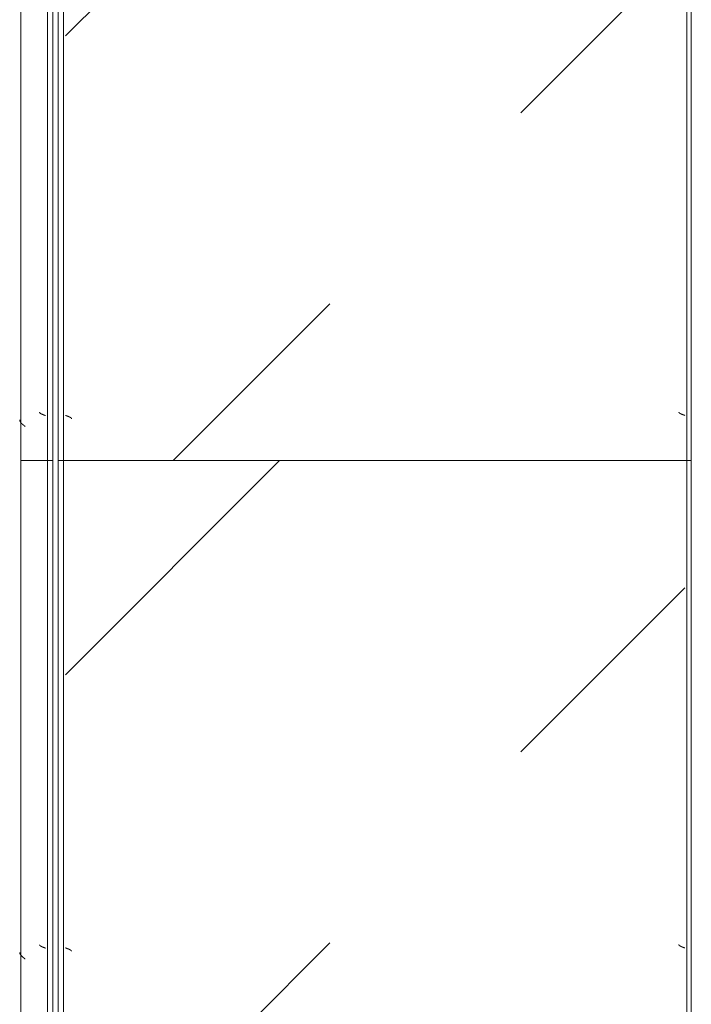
# Model space of a CAD drawing. Header units: millimetres. Extents: x -3267 to 40126, y 29201 to 102288.
# Tile 25 of 127: x 9044 to 9676, y 38168 to 39093. Entities that reach past the tile are written whole.
import ezdxf
from ezdxf import colors
from ezdxf.entities.mleader import LeaderData, LeaderLine
from ezdxf.math import Vec2, Vec3

# ---------------------------------------------------------------- set-up
doc = ezdxf.new("R2010")
doc.units = ezdxf.units.MM
doc.layers.add('M-EQPM-____-OTLN', color=7, linetype='Continuous', lineweight=9)
doc.layers.add('ДЕВИ', color=7, linetype='Continuous', lineweight=0)
doc.styles.add('ДЕВИ', font='CS_Gost2304.shx', dxfattribs={"width": 0.8})

# ---------------------------------------------------------------- blocks, each defined once
blk = doc.blocks.new('FP_832-ВКК_02_К1_З_ЭОМ_кабель_')
at = {"layer": 'M-EQPM-____-OTLN', "color": 7, "true_color": 0xffffff}
for p, q in [((1439.39, 582.49), (1439.34, 582.49)), ((1439.44, 582.5), (1439.39, 582.49)), ((1439.48, 582.51), (1439.44, 582.5)), ((1439.53, 582.52), (1439.48, 582.51)), ((1439.58, 582.54), (1439.53, 582.52)), ((1439.62, 582.56), (1439.58, 582.54)), ((1439.67, 582.58), (1439.62, 582.56)), ((1439.72, 582.61), (1439.67, 582.58)), ((1439.77, 582.64), (1439.72, 582.61)), ((1439.81, 582.67), (1439.77, 582.64)), ((1439.86, 582.7), (1439.81, 582.67)), ((1439.91, 582.74), (1439.86, 582.7)), ((1439.95, 582.78), (1439.91, 582.74)), ((1440, 582.82), (1439.95, 582.78)), ((1440.06, 582.88), (1440.01, 582.83)), ((1440.1, 582.93), (1440.06, 582.88)), ((1440.15, 582.98), (1440.1, 582.93)), ((1440.2, 583.04), (1440.15, 582.98)), ((1440.25, 583.1), (1440.2, 583.04)), ((1440.3, 583.17), (1440.25, 583.1)), ((1440.35, 583.23), (1440.3, 583.17)), ((1440.4, 583.3), (1440.35, 583.23)), ((1440.44, 583.37), (1440.4, 583.3)), ((1440.49, 583.45), (1440.44, 583.37)), ((1440.54, 583.52), (1440.49, 583.45)), ((1440.59, 583.6), (1440.54, 583.52)), ((1440.64, 583.68), (1440.59, 583.6)), ((1440.69, 583.77), (1440.64, 583.68)), ((1440.74, 583.86), (1440.69, 583.77)), ((1440.78, 583.95), (1440.74, 583.86)), ((1440.83, 584.04), (1440.78, 583.95)), ((1440.88, 584.13), (1440.83, 584.04)), ((1440.93, 584.23), (1440.88, 584.13)), ((1440.98, 584.33), (1440.93, 584.23)), ((1441.03, 584.43), (1440.98, 584.33)), ((1441.08, 584.53), (1441.03, 584.43)), ((1441.12, 584.64), (1441.08, 584.53)), ((1441.17, 584.74), (1441.12, 584.64)), ((1441.22, 584.85), (1441.17, 584.74)), ((1441.27, 584.96), (1441.22, 584.85)), ((1441.32, 585.08), (1441.27, 584.96)), ((1441.37, 585.19), (1441.32, 585.08)), ((1441.42, 585.31), (1441.37, 585.19)), ((1441.46, 585.42), (1441.42, 585.31)), ((1441.51, 585.54), (1441.46, 585.42)), ((1441.56, 585.66), (1441.51, 585.54)), ((1441.61, 585.79), (1441.56, 585.66)), ((1441.66, 585.91), (1441.61, 585.79)), ((1441.71, 586.03), (1441.66, 585.91)), ((1441.76, 586.16), (1441.71, 586.03)), ((1441.81, 586.29), (1441.76, 586.16)), ((1441.85, 586.41), (1441.81, 586.29)), ((1441.9, 586.54), (1441.85, 586.41)), ((1441.95, 586.67), (1441.9, 586.54)), ((1442, 586.8), (1441.95, 586.67)), ((1442.05, 586.93), (1442, 586.8)), ((1442.1, 587.07), (1442.05, 586.93)), ((1442.15, 587.2), (1442.1, 587.07)), ((1442.19, 587.33), (1442.15, 587.2)), ((1442.24, 587.46), (1442.19, 587.33)), ((1442.29, 587.6), (1442.24, 587.46)), ((1442.34, 587.73), (1442.29, 587.6)), ((1442.39, 587.87), (1442.34, 587.73)), ((1442.44, 588), (1442.39, 587.87)), ((1939.39, 582.49), (1939.34, 582.49)), ((1939.44, 582.5), (1939.39, 582.49)), ((1939.48, 582.51), (1939.44, 582.5)), ((1939.53, 582.52), (1939.48, 582.51)), ((1939.58, 582.54), (1939.53, 582.52)), ((1939.62, 582.56), (1939.58, 582.54)), ((1939.67, 582.58), (1939.62, 582.56)), ((1939.72, 582.61), (1939.67, 582.58)), ((1939.77, 582.64), (1939.72, 582.61)), ((1939.81, 582.67), (1939.77, 582.64)), ((1939.86, 582.7), (1939.81, 582.67)), ((1939.91, 582.74), (1939.86, 582.7)), ((1939.95, 582.78), (1939.91, 582.74)), ((1940, 582.82), (1939.95, 582.78)), ((1940.06, 582.88), (1940.01, 582.83)), ((1940.1, 582.93), (1940.06, 582.88)), ((1940.15, 582.98), (1940.1, 582.93)), ((1940.2, 583.04), (1940.15, 582.98)), ((1940.25, 583.1), (1940.2, 583.04)), ((1940.3, 583.17), (1940.25, 583.1)), ((1940.35, 583.23), (1940.3, 583.17)), ((1940.4, 583.3), (1940.35, 583.23)), ((1940.44, 583.37), (1940.4, 583.3)), ((1940.49, 583.45), (1940.44, 583.37)), ((1940.54, 583.52), (1940.49, 583.45)), ((1940.59, 583.6), (1940.54, 583.52)), ((1940.64, 583.68), (1940.59, 583.6)), ((1940.69, 583.77), (1940.64, 583.68)), ((1940.74, 583.86), (1940.69, 583.77)), ((1940.78, 583.95), (1940.74, 583.86)), ((1940.83, 584.04), (1940.78, 583.95)), ((1940.88, 584.13), (1940.83, 584.04)), ((1940.93, 584.23), (1940.88, 584.13)), ((1940.98, 584.33), (1940.93, 584.23)), ((1941.03, 584.43), (1940.98, 584.33)), ((1941.08, 584.53), (1941.03, 584.43)), ((1941.12, 584.64), (1941.08, 584.53)), ((1941.17, 584.74), (1941.12, 584.64)), ((1941.22, 584.85), (1941.17, 584.74)), ((1941.27, 584.96), (1941.22, 584.85)), ((1941.32, 585.08), (1941.27, 584.96)), ((1941.37, 585.19), (1941.32, 585.08)), ((1941.42, 585.31), (1941.37, 585.19)), ((1941.46, 585.42), (1941.42, 585.31)), ((1941.51, 585.54), (1941.46, 585.42)), ((1941.56, 585.66), (1941.51, 585.54)), ((1941.61, 585.79), (1941.56, 585.66)), ((1941.66, 585.91), (1941.61, 585.79)), ((1941.71, 586.03), (1941.66, 585.91)), ((1941.76, 586.16), (1941.71, 586.03)), ((1941.81, 586.29), (1941.76, 586.16)), ((1941.85, 586.41), (1941.81, 586.29)), ((1941.9, 586.54), (1941.85, 586.41)), ((1941.95, 586.67), (1941.9, 586.54)), ((1942, 586.8), (1941.95, 586.67)), ((1942.05, 586.93), (1942, 586.8)), ((1942.1, 587.07), (1942.05, 586.93)), ((1942.15, 587.2), (1942.1, 587.07)), ((1942.19, 587.33), (1942.15, 587.2)), ((1942.24, 587.46), (1942.19, 587.33)), ((1942.29, 587.6), (1942.24, 587.46)), ((1942.34, 587.73), (1942.29, 587.6)), ((1942.39, 587.87), (1942.34, 587.73)), ((1942.44, 588), (1942.39, 587.87))]:
    blk.add_line(p, q, dxfattribs=at)
blk = doc.blocks.new('FP_833-ВКК_02_К1_З_ЭОМ_кабель_')
at = {"layer": 'M-EQPM-____-OTLN', "color": 7, "true_color": 0xffffff}
for p, q in [((1443.66, 9.32), (1443.61, 9.21)), ((1443.71, 9.43), (1443.66, 9.32)), ((1443.76, 9.54), (1443.71, 9.43)), ((1443.81, 9.65), (1443.76, 9.54)), ((1443.86, 9.75), (1443.81, 9.65)), ((1443.91, 9.86), (1443.86, 9.75)), ((1443.96, 9.96), (1443.91, 9.86)), ((1444.01, 10.06), (1443.96, 9.96)), ((1444.06, 10.16), (1444.01, 10.06)), ((1444.1, 10.25), (1444.06, 10.16)), ((1444.15, 10.34), (1444.1, 10.25)), ((1444.2, 10.43), (1444.15, 10.34)), ((1444.25, 10.52), (1444.2, 10.43)), ((1444.3, 10.6), (1444.25, 10.52)), ((1444.35, 10.69), (1444.3, 10.6)), ((1444.4, 10.76), (1444.35, 10.69)), ((1444.45, 10.84), (1444.4, 10.76)), ((1444.5, 10.91), (1444.45, 10.84)), ((1444.55, 10.99), (1444.5, 10.91)), ((1444.6, 11.05), (1444.55, 10.99)), ((1444.64, 11.12), (1444.6, 11.05)), ((1444.69, 11.18), (1444.64, 11.12)), ((1444.74, 11.24), (1444.69, 11.18)), ((1444.79, 11.3), (1444.74, 11.24)), ((1444.84, 11.35), (1444.79, 11.3)), ((1444.89, 11.4), (1444.84, 11.35)), ((1444.94, 11.45), (1444.89, 11.4)), ((1444.99, 11.49), (1444.94, 11.45)), ((1445.04, 11.53), (1444.99, 11.49)), ((1445.09, 11.57), (1445.04, 11.53)), ((1445.14, 11.61), (1445.09, 11.57)), ((1445.18, 11.64), (1445.14, 11.61)), ((1445.23, 11.66), (1445.18, 11.64)), ((1445.28, 11.69), (1445.23, 11.66)), ((1445.33, 11.71), (1445.28, 11.69)), ((1445.38, 11.73), (1445.33, 11.71)), ((1445.43, 11.74), (1445.38, 11.73)), ((1445.48, 11.76), (1445.43, 11.74)), ((1445.53, 11.76), (1445.48, 11.76)), ((1445.58, 11.77), (1445.53, 11.76)), ((1943.66, 9.32), (1943.61, 9.21)), ((1943.71, 9.43), (1943.66, 9.32)), ((1943.76, 9.54), (1943.71, 9.43)), ((1943.81, 9.65), (1943.76, 9.54)), ((1943.86, 9.75), (1943.81, 9.65)), ((1943.91, 9.86), (1943.86, 9.75)), ((1943.96, 9.96), (1943.91, 9.86)), ((1944.01, 10.06), (1943.96, 9.96)), ((1944.06, 10.16), (1944.01, 10.06)), ((1944.1, 10.25), (1944.06, 10.16)), ((1944.15, 10.34), (1944.1, 10.25)), ((1944.2, 10.43), (1944.15, 10.34)), ((1944.25, 10.52), (1944.2, 10.43)), ((1944.3, 10.6), (1944.25, 10.52)), ((1944.35, 10.69), (1944.3, 10.6)), ((1944.4, 10.76), (1944.35, 10.69)), ((1944.45, 10.84), (1944.4, 10.76)), ((1944.5, 10.91), (1944.45, 10.84)), ((1944.55, 10.99), (1944.5, 10.91)), ((1944.6, 11.05), (1944.55, 10.99)), ((1944.64, 11.12), (1944.6, 11.05)), ((1944.69, 11.18), (1944.64, 11.12)), ((1944.74, 11.24), (1944.69, 11.18)), ((1944.79, 11.3), (1944.74, 11.24)), ((1944.84, 11.35), (1944.79, 11.3)), ((1944.89, 11.4), (1944.84, 11.35)), ((1944.94, 11.45), (1944.89, 11.4)), ((1944.99, 11.49), (1944.94, 11.45)), ((1945.04, 11.53), (1944.99, 11.49)), ((1945.09, 11.57), (1945.04, 11.53)), ((1945.14, 11.61), (1945.09, 11.57)), ((1945.18, 11.64), (1945.14, 11.61)), ((1945.23, 11.66), (1945.18, 11.64)), ((1945.28, 11.69), (1945.23, 11.66)), ((1945.33, 11.71), (1945.28, 11.69)), ((1945.38, 11.73), (1945.33, 11.71)), ((1945.43, 11.74), (1945.38, 11.73)), ((1945.48, 11.76), (1945.43, 11.74)), ((1945.53, 11.76), (1945.48, 11.76)), ((1945.58, 11.77), (1945.53, 11.76)), ((1442.53, 6.39), (1442.48, 6.26)), ((1442.58, 6.53), (1442.53, 6.39)), ((1442.63, 6.66), (1442.58, 6.53)), ((1442.68, 6.8), (1442.63, 6.66)), ((1442.73, 6.93), (1442.68, 6.8)), ((1442.78, 7.07), (1442.73, 6.93)), ((1442.83, 7.2), (1442.78, 7.07)), ((1442.88, 7.33), (1442.83, 7.2)), ((1442.93, 7.46), (1442.88, 7.33)), ((1442.98, 7.6), (1442.93, 7.46)), ((1443.02, 7.73), (1442.98, 7.6)), ((1443.07, 7.86), (1443.02, 7.73)), ((1443.12, 7.99), (1443.07, 7.86)), ((1443.17, 8.11), (1443.12, 7.99)), ((1443.22, 8.24), (1443.17, 8.11)), ((1443.27, 8.37), (1443.22, 8.24)), ((1443.32, 8.49), (1443.27, 8.37)), ((1443.37, 8.61), (1443.32, 8.49)), ((1443.42, 8.74), (1443.37, 8.61)), ((1443.47, 8.86), (1443.42, 8.74)), ((1443.52, 8.97), (1443.47, 8.86)), ((1443.56, 9.09), (1443.52, 8.97)), ((1443.61, 9.21), (1443.56, 9.09)), ((1942.53, 6.39), (1942.48, 6.26)), ((1942.58, 6.53), (1942.53, 6.39)), ((1942.63, 6.66), (1942.58, 6.53)), ((1942.68, 6.8), (1942.63, 6.66)), ((1942.73, 6.93), (1942.68, 6.8)), ((1942.78, 7.07), (1942.73, 6.93)), ((1942.83, 7.2), (1942.78, 7.07)), ((1942.88, 7.33), (1942.83, 7.2)), ((1942.93, 7.46), (1942.88, 7.33)), ((1942.98, 7.6), (1942.93, 7.46)), ((1943.02, 7.73), (1942.98, 7.6)), ((1943.07, 7.86), (1943.02, 7.73)), ((1943.12, 7.99), (1943.07, 7.86)), ((1943.17, 8.11), (1943.12, 7.99)), ((1943.22, 8.24), (1943.17, 8.11)), ((1943.27, 8.37), (1943.22, 8.24)), ((1943.32, 8.49), (1943.27, 8.37)), ((1943.37, 8.61), (1943.32, 8.49)), ((1943.42, 8.74), (1943.37, 8.61)), ((1943.47, 8.86), (1943.42, 8.74)), ((1943.52, 8.97), (1943.47, 8.86)), ((1943.56, 9.09), (1943.52, 8.97)), ((1943.61, 9.21), (1943.56, 9.09))]:
    blk.add_line(p, q, dxfattribs=at)
blk = doc.blocks.new('ПР_Низ пояс - Тип 1-V831-ВКК_02_К1_З_ЭОМ_кабель_')
at = {"layer": 'M-EQPM-____-OTLN', "true_color": 0xffffff}
h = blk.add_hatch(dxfattribs=at)
h.set_pattern_fill('FP_291', style=0, pattern_type=2)
h.set_pattern_definition([(135, (-36060, 6950), (-1000, 1e-13), [50, -1364.214]), (135, (-35560, 6950), (-1000, 1e-13), [50, -1364.214]), (135, (-35560, 7450), (-1000, 1e-13), [50, -1364.214]), (135, (-36274.64, 7664.64), (-1000, 1e-13), [403.55, -1010.664]), (135, (-35774.64, 7664.64), (-1000, 1e-13), [403.55, -1010.664]), (135, (-36274.64, 7164.64), (-1000, 1e-13), [403.55, -1010.664]), (135, (-35774.64, 7164.64), (-1000, 1e-13), [453.55, -960.664])])
h.paths.add_polyline_path([(1100, 6.26), (2400, 6.26), (2400, 588), (1100, 588), (1100, 470.82)])
at = {"layer": 'M-EQPM-____-OTLN', "color": 253, "true_color": 0xaaaaaa}
for p, q in [((1100, 595), (2400, 595)), ((2400, 595), (2400, 590)), ((1100, 590), (2400, 590)), ((2400, 590), (2400, 588)), ((2400, 588), (2400, 6.26)), ((1100, 4.26), (2400, 4.26)), ((1100, 0), (2400, 0)), ((2400, 6.26), (2400, 4.26)), ((2400, 4.26), (2400, 0))]:
    blk.add_line(p, q, dxfattribs=at)
for name in ['FP_832-ВКК_02_К1_З_ЭОМ_кабель_', 'FP_833-ВКК_02_К1_З_ЭОМ_кабель_']:
    blk.add_blockref(name, (0, 0), dxfattribs=at)
blk = doc.blocks.new('FP_835-ВКК_02_К1_З_ЭОМ_кабель_')
at = {"layer": 'M-EQPM-____-OTLN', "color": 7, "true_color": 0xffffff}
for p, q in [((343.55, 610.18), (343.5, 610.06)), ((343.6, 610.28), (343.55, 610.18)), ((343.65, 610.39), (343.6, 610.28)), ((343.69, 610.5), (343.65, 610.39)), ((343.74, 610.6), (343.69, 610.5)), ((343.79, 610.7), (343.74, 610.6)), ((343.84, 610.8), (343.79, 610.7)), ((343.89, 610.9), (343.84, 610.8)), ((343.94, 610.99), (343.89, 610.9)), ((343.99, 611.09), (343.94, 610.99)), ((344.04, 611.18), (343.99, 611.09)), ((344.09, 611.26), (344.04, 611.18)), ((344.14, 611.35), (344.09, 611.26)), ((344.19, 611.43), (344.14, 611.35)), ((344.23, 611.51), (344.19, 611.43)), ((344.28, 611.58), (344.23, 611.51)), ((344.33, 611.66), (344.28, 611.58)), ((344.38, 611.73), (344.33, 611.66)), ((344.43, 611.8), (344.38, 611.73)), ((344.48, 611.86), (344.43, 611.8)), ((344.53, 611.93), (344.48, 611.86)), ((344.58, 611.98), (344.53, 611.93)), ((344.63, 612.04), (344.58, 611.98)), ((344.68, 612.09), (344.63, 612.04)), ((344.73, 612.14), (344.68, 612.09)), ((344.77, 612.19), (344.73, 612.14)), ((344.82, 612.24), (344.77, 612.19)), ((344.87, 612.28), (344.82, 612.24)), ((344.92, 612.31), (344.87, 612.28)), ((344.97, 612.35), (344.92, 612.31)), ((345.02, 612.38), (344.97, 612.35)), ((345.07, 612.41), (345.02, 612.38)), ((345.12, 612.43), (345.07, 612.41)), ((345.17, 612.45), (345.12, 612.43)), ((345.22, 612.47), (345.17, 612.45)), ((345.27, 612.49), (345.22, 612.47)), ((345.31, 612.5), (345.27, 612.49)), ((345.36, 612.51), (345.31, 612.5)), ((345.41, 612.51), (345.36, 612.51)), ((843.55, 610.18), (843.5, 610.06)), ((843.6, 610.28), (843.55, 610.18)), ((843.65, 610.39), (843.6, 610.28)), ((843.69, 610.5), (843.65, 610.39)), ((843.74, 610.6), (843.69, 610.5)), ((843.79, 610.7), (843.74, 610.6)), ((843.84, 610.8), (843.79, 610.7)), ((843.89, 610.9), (843.84, 610.8)), ((843.94, 610.99), (843.89, 610.9)), ((843.99, 611.09), (843.94, 610.99)), ((844.04, 611.18), (843.99, 611.09)), ((844.09, 611.26), (844.04, 611.18)), ((844.14, 611.35), (844.09, 611.26)), ((844.19, 611.43), (844.14, 611.35)), ((844.23, 611.51), (844.19, 611.43)), ((844.28, 611.58), (844.23, 611.51)), ((844.33, 611.66), (844.28, 611.58)), ((844.38, 611.73), (844.33, 611.66)), ((844.43, 611.8), (844.38, 611.73)), ((844.48, 611.86), (844.43, 611.8)), ((844.53, 611.93), (844.48, 611.86)), ((844.58, 611.98), (844.53, 611.93)), ((844.63, 612.04), (844.58, 611.98)), ((844.68, 612.09), (844.63, 612.04)), ((844.73, 612.14), (844.68, 612.09)), ((844.77, 612.19), (844.73, 612.14)), ((844.82, 612.24), (844.77, 612.19)), ((844.87, 612.28), (844.82, 612.24)), ((844.92, 612.31), (844.87, 612.28)), ((844.97, 612.35), (844.92, 612.31)), ((845.02, 612.38), (844.97, 612.35)), ((845.07, 612.41), (845.02, 612.38)), ((845.12, 612.43), (845.07, 612.41)), ((845.17, 612.45), (845.12, 612.43)), ((845.22, 612.47), (845.17, 612.45)), ((845.27, 612.49), (845.22, 612.47)), ((845.31, 612.5), (845.27, 612.49)), ((845.36, 612.51), (845.31, 612.5)), ((845.41, 612.51), (845.36, 612.51)), ((342.37, 607.14), (342.32, 607)), ((342.42, 607.27), (342.37, 607.14)), ((342.47, 607.41), (342.42, 607.27)), ((342.52, 607.54), (342.47, 607.41)), ((342.57, 607.67), (342.52, 607.54)), ((342.61, 607.81), (342.57, 607.67)), ((342.66, 607.94), (342.61, 607.81)), ((342.71, 608.08), (342.66, 607.94)), ((342.76, 608.21), (342.71, 608.08)), ((342.81, 608.34), (342.76, 608.21)), ((342.86, 608.47), (342.81, 608.34)), ((342.91, 608.6), (342.86, 608.47)), ((342.96, 608.73), (342.91, 608.6)), ((343.01, 608.86), (342.96, 608.73)), ((343.06, 608.98), (343.01, 608.86)), ((343.11, 609.11), (343.06, 608.98)), ((343.15, 609.23), (343.11, 609.11)), ((343.2, 609.36), (343.15, 609.23)), ((343.25, 609.48), (343.2, 609.36)), ((343.3, 609.6), (343.25, 609.48)), ((343.35, 609.72), (343.3, 609.6)), ((343.4, 609.83), (343.35, 609.72)), ((343.45, 609.95), (343.4, 609.83)), ((343.5, 610.06), (343.45, 609.95)), ((842.37, 607.14), (842.32, 607)), ((842.42, 607.27), (842.37, 607.14)), ((842.47, 607.41), (842.42, 607.27)), ((842.52, 607.54), (842.47, 607.41)), ((842.57, 607.67), (842.52, 607.54)), ((842.61, 607.81), (842.57, 607.67)), ((842.66, 607.94), (842.61, 607.81)), ((842.71, 608.08), (842.66, 607.94)), ((842.76, 608.21), (842.71, 608.08)), ((842.81, 608.34), (842.76, 608.21)), ((842.86, 608.47), (842.81, 608.34)), ((842.91, 608.6), (842.86, 608.47)), ((842.96, 608.73), (842.91, 608.6)), ((843.01, 608.86), (842.96, 608.73)), ((843.06, 608.98), (843.01, 608.86)), ((843.11, 609.11), (843.06, 608.98)), ((843.15, 609.23), (843.11, 609.11)), ((843.2, 609.36), (843.15, 609.23)), ((843.25, 609.48), (843.2, 609.36)), ((843.3, 609.6), (843.25, 609.48)), ((843.35, 609.72), (843.3, 609.6)), ((843.4, 609.83), (843.35, 609.72)), ((843.45, 609.95), (843.4, 609.83)), ((843.5, 610.06), (843.45, 609.95))]:
    blk.add_line(p, q, dxfattribs=at)
blk = doc.blocks.new('FP_836-ВКК_02_К1_З_ЭОМ_кабель_')
at = {"layer": 'M-EQPM-____-OTLN', "color": 7, "true_color": 0xffffff}
for p, q in [((334.22, 628.64), (334.12, 628.53)), ((334.31, 628.75), (334.22, 628.64)), ((334.41, 628.85), (334.31, 628.75)), ((334.51, 628.95), (334.41, 628.85)), ((334.6, 629.06), (334.51, 628.95)), ((334.7, 629.16), (334.6, 629.06)), ((334.8, 629.26), (334.7, 629.16)), ((334.9, 629.35), (334.8, 629.26)), ((334.99, 629.45), (334.9, 629.35)), ((335.09, 629.54), (334.99, 629.45)), ((335.19, 629.63), (335.09, 629.54)), ((335.29, 629.72), (335.19, 629.63)), ((335.38, 629.81), (335.29, 629.72)), ((335.48, 629.89), (335.38, 629.81)), ((335.58, 629.97), (335.48, 629.89)), ((335.68, 630.05), (335.58, 629.97)), ((335.77, 630.13), (335.68, 630.05)), ((335.87, 630.2), (335.77, 630.13)), ((335.97, 630.27), (335.87, 630.2)), ((336.06, 630.34), (335.97, 630.27)), ((336.16, 630.41), (336.06, 630.34)), ((336.26, 630.47), (336.16, 630.41)), ((336.36, 630.54), (336.26, 630.47)), ((336.45, 630.59), (336.36, 630.54)), ((336.55, 630.65), (336.45, 630.59)), ((336.65, 630.7), (336.55, 630.65)), ((336.75, 630.75), (336.65, 630.7)), ((336.84, 630.8), (336.75, 630.75)), ((336.94, 630.85), (336.84, 630.8)), ((337.04, 630.89), (336.94, 630.85)), ((337.14, 630.93), (337.04, 630.89)), ((337.23, 630.96), (337.14, 630.93)), ((337.33, 631), (337.23, 630.96)), ((337.43, 631.03), (337.33, 631)), ((337.53, 631.06), (337.43, 631.03)), ((337.62, 631.08), (337.53, 631.06)), ((337.72, 631.1), (337.62, 631.08)), ((337.82, 631.12), (337.72, 631.1)), ((337.91, 631.14), (337.82, 631.12)), ((338.01, 631.15), (337.91, 631.14)), ((338.11, 631.16), (338.01, 631.15)), ((338.21, 631.16), (338.11, 631.16)), ((834.22, 628.64), (834.12, 628.53)), ((834.31, 628.75), (834.22, 628.64)), ((834.41, 628.85), (834.31, 628.75)), ((834.51, 628.95), (834.41, 628.85)), ((834.6, 629.06), (834.51, 628.95)), ((834.7, 629.16), (834.6, 629.06)), ((834.8, 629.26), (834.7, 629.16)), ((834.9, 629.35), (834.8, 629.26)), ((834.99, 629.45), (834.9, 629.35)), ((835.09, 629.54), (834.99, 629.45)), ((835.19, 629.63), (835.09, 629.54)), ((835.29, 629.72), (835.19, 629.63)), ((835.38, 629.81), (835.29, 629.72)), ((835.48, 629.89), (835.38, 629.81)), ((835.58, 629.97), (835.48, 629.89)), ((835.68, 630.05), (835.58, 629.97)), ((835.77, 630.13), (835.68, 630.05)), ((835.87, 630.2), (835.77, 630.13)), ((835.97, 630.27), (835.87, 630.2)), ((836.06, 630.34), (835.97, 630.27)), ((836.16, 630.41), (836.06, 630.34)), ((836.26, 630.47), (836.16, 630.41)), ((836.36, 630.54), (836.26, 630.47)), ((836.45, 630.59), (836.36, 630.54)), ((836.55, 630.65), (836.45, 630.59)), ((836.65, 630.7), (836.55, 630.65)), ((836.75, 630.75), (836.65, 630.7)), ((836.84, 630.8), (836.75, 630.75)), ((836.94, 630.85), (836.84, 630.8)), ((837.04, 630.89), (836.94, 630.85)), ((837.14, 630.93), (837.04, 630.89)), ((837.23, 630.96), (837.14, 630.93)), ((837.33, 631), (837.23, 630.96)), ((837.43, 631.03), (837.33, 631)), ((837.53, 631.06), (837.43, 631.03)), ((837.62, 631.08), (837.53, 631.06)), ((837.72, 631.1), (837.62, 631.08)), ((837.82, 631.12), (837.72, 631.1)), ((837.91, 631.14), (837.82, 631.12)), ((838.01, 631.15), (837.91, 631.14)), ((838.11, 631.16), (838.01, 631.15)), ((838.21, 631.16), (838.11, 631.16)), ((332.17, 626.13), (332.07, 626)), ((332.27, 626.25), (332.17, 626.13)), ((332.37, 626.38), (332.27, 626.25)), ((332.46, 626.5), (332.37, 626.38)), ((332.56, 626.63), (332.46, 626.5)), ((332.66, 626.75), (332.56, 626.63)), ((332.75, 626.88), (332.66, 626.75)), ((332.85, 627), (332.75, 626.88)), ((332.95, 627.13), (332.85, 627)), ((333.05, 627.25), (332.95, 627.13)), ((333.14, 627.37), (333.05, 627.25)), ((333.24, 627.49), (333.14, 627.37)), ((333.34, 627.61), (333.24, 627.49)), ((333.44, 627.73), (333.34, 627.61)), ((333.53, 627.85), (333.44, 627.73)), ((333.63, 627.96), (333.53, 627.85)), ((333.73, 628.08), (333.63, 627.96)), ((333.83, 628.19), (333.73, 628.08)), ((333.92, 628.31), (333.83, 628.19)), ((334.02, 628.42), (333.92, 628.31)), ((334.12, 628.53), (334.02, 628.42)), ((832.17, 626.13), (832.07, 626)), ((832.27, 626.25), (832.17, 626.13)), ((832.37, 626.38), (832.27, 626.25)), ((832.46, 626.5), (832.37, 626.38)), ((832.56, 626.63), (832.46, 626.5)), ((832.66, 626.75), (832.56, 626.63)), ((832.75, 626.88), (832.66, 626.75)), ((832.85, 627), (832.75, 626.88)), ((832.95, 627.13), (832.85, 627)), ((833.05, 627.25), (832.95, 627.13)), ((833.14, 627.37), (833.05, 627.25)), ((833.24, 627.49), (833.14, 627.37)), ((833.34, 627.61), (833.24, 627.49)), ((833.44, 627.73), (833.34, 627.61)), ((833.53, 627.85), (833.44, 627.73)), ((833.63, 627.96), (833.53, 627.85)), ((833.73, 628.08), (833.63, 627.96)), ((833.83, 628.19), (833.73, 628.08)), ((833.92, 628.31), (833.83, 628.19)), ((834.02, 628.42), (833.92, 628.31)), ((834.12, 628.53), (834.02, 628.42))]:
    blk.add_line(p, q, dxfattribs=at)
blk = doc.blocks.new('ПР_Перед пояса - Тип 1-V834-ВКК_02_К1_З_ЭОМ_кабель_')
at = {"layer": 'M-EQPM-____-OTLN', "color": 253, "true_color": 0xaaaaaa}
for p, q in [((0, 630), (1300, 630)), ((1300, 630), (1300, 626)), ((1300, 626), (1300, 607)), ((0, 605), (1300, 605)), ((1300, 607), (1300, 605)), ((1300, 605), (1300, 600)), ((0, 600), (1300, 600))]:
    blk.add_line(p, q, dxfattribs=at)
for name in ['FP_836-ВКК_02_К1_З_ЭОМ_кабель_', 'FP_835-ВКК_02_К1_З_ЭОМ_кабель_']:
    blk.add_blockref(name, (0, 0), dxfattribs=at)
blk = doc.blocks.new('FP_1006-ВКК_02_К1_З_ЭОМ_кабель_')
at = {"layer": 'M-EQPM-____-OTLN', "color": 7, "true_color": 0xffffff}
for p, q in [((1039.39, 582.49), (1039.34, 582.49)), ((1039.44, 582.5), (1039.39, 582.49)), ((1039.48, 582.51), (1039.44, 582.5)), ((1039.53, 582.52), (1039.48, 582.51)), ((1039.58, 582.54), (1039.53, 582.52)), ((1039.62, 582.56), (1039.58, 582.54)), ((1039.67, 582.58), (1039.62, 582.56)), ((1039.72, 582.61), (1039.67, 582.58)), ((1039.77, 582.64), (1039.72, 582.61)), ((1039.81, 582.67), (1039.77, 582.64)), ((1039.86, 582.7), (1039.81, 582.67)), ((1039.91, 582.74), (1039.86, 582.7)), ((1039.95, 582.78), (1039.91, 582.74)), ((1040, 582.82), (1039.95, 582.78)), ((1040.06, 582.88), (1040.01, 582.83)), ((1040.1, 582.93), (1040.06, 582.88)), ((1040.15, 582.98), (1040.1, 582.93)), ((1040.2, 583.04), (1040.15, 582.98)), ((1040.25, 583.1), (1040.2, 583.04)), ((1040.3, 583.17), (1040.25, 583.1)), ((1040.35, 583.23), (1040.3, 583.17)), ((1040.4, 583.3), (1040.35, 583.23)), ((1040.44, 583.37), (1040.4, 583.3)), ((1040.49, 583.45), (1040.44, 583.37)), ((1040.54, 583.52), (1040.49, 583.45)), ((1040.59, 583.6), (1040.54, 583.52)), ((1040.64, 583.68), (1040.59, 583.6)), ((1040.69, 583.77), (1040.64, 583.68)), ((1040.74, 583.86), (1040.69, 583.77)), ((1040.78, 583.95), (1040.74, 583.86)), ((1040.83, 584.04), (1040.78, 583.95)), ((1040.88, 584.13), (1040.83, 584.04)), ((1040.93, 584.23), (1040.88, 584.13)), ((1040.98, 584.33), (1040.93, 584.23)), ((1041.03, 584.43), (1040.98, 584.33)), ((1041.08, 584.53), (1041.03, 584.43)), ((1041.12, 584.64), (1041.08, 584.53)), ((1041.17, 584.74), (1041.12, 584.64)), ((1041.22, 584.85), (1041.17, 584.74)), ((1041.27, 584.96), (1041.22, 584.85)), ((1041.32, 585.08), (1041.27, 584.96)), ((1041.37, 585.19), (1041.32, 585.08)), ((1041.42, 585.31), (1041.37, 585.19)), ((1041.46, 585.42), (1041.42, 585.31)), ((1041.51, 585.54), (1041.46, 585.42)), ((1041.56, 585.66), (1041.51, 585.54)), ((1041.61, 585.79), (1041.56, 585.66)), ((1041.66, 585.91), (1041.61, 585.79)), ((1041.71, 586.03), (1041.66, 585.91)), ((1041.76, 586.16), (1041.71, 586.03)), ((1041.81, 586.29), (1041.76, 586.16)), ((1041.85, 586.41), (1041.81, 586.29)), ((1041.9, 586.54), (1041.85, 586.41)), ((1041.95, 586.67), (1041.9, 586.54)), ((1042, 586.8), (1041.95, 586.67)), ((1042.05, 586.93), (1042, 586.8)), ((1042.1, 587.07), (1042.05, 586.93)), ((1042.15, 587.2), (1042.1, 587.07)), ((1042.19, 587.33), (1042.15, 587.2)), ((1042.24, 587.46), (1042.19, 587.33)), ((1042.29, 587.6), (1042.24, 587.46)), ((1042.34, 587.73), (1042.29, 587.6)), ((1042.39, 587.87), (1042.34, 587.73)), ((1042.44, 588), (1042.39, 587.87))]:
    blk.add_line(p, q, dxfattribs=at)
blk = doc.blocks.new('FP_1007-ВКК_02_К1_З_ЭОМ_кабель_')
at = {"layer": 'M-EQPM-____-OTLN', "color": 7, "true_color": 0xffffff}
for p, q in [((1043.66, 9.32), (1043.61, 9.21)), ((1043.71, 9.43), (1043.66, 9.32)), ((1043.76, 9.54), (1043.71, 9.43)), ((1043.81, 9.65), (1043.76, 9.54)), ((1043.86, 9.75), (1043.81, 9.65)), ((1043.91, 9.86), (1043.86, 9.75)), ((1043.96, 9.96), (1043.91, 9.86)), ((1044.01, 10.06), (1043.96, 9.96)), ((1044.06, 10.16), (1044.01, 10.06)), ((1044.1, 10.25), (1044.06, 10.16)), ((1044.15, 10.34), (1044.1, 10.25)), ((1044.2, 10.43), (1044.15, 10.34)), ((1044.25, 10.52), (1044.2, 10.43)), ((1044.3, 10.6), (1044.25, 10.52)), ((1044.35, 10.69), (1044.3, 10.6)), ((1044.4, 10.76), (1044.35, 10.69)), ((1044.45, 10.84), (1044.4, 10.76)), ((1044.5, 10.91), (1044.45, 10.84)), ((1044.55, 10.99), (1044.5, 10.91)), ((1044.6, 11.05), (1044.55, 10.99)), ((1044.64, 11.12), (1044.6, 11.05)), ((1044.69, 11.18), (1044.64, 11.12)), ((1044.74, 11.24), (1044.69, 11.18)), ((1044.79, 11.3), (1044.74, 11.24)), ((1044.84, 11.35), (1044.79, 11.3)), ((1044.89, 11.4), (1044.84, 11.35)), ((1044.94, 11.45), (1044.89, 11.4)), ((1044.99, 11.49), (1044.94, 11.45)), ((1045.04, 11.53), (1044.99, 11.49)), ((1045.09, 11.57), (1045.04, 11.53)), ((1045.14, 11.61), (1045.09, 11.57)), ((1045.18, 11.64), (1045.14, 11.61)), ((1045.23, 11.66), (1045.18, 11.64)), ((1045.28, 11.69), (1045.23, 11.66)), ((1045.33, 11.71), (1045.28, 11.69)), ((1045.38, 11.73), (1045.33, 11.71)), ((1045.43, 11.74), (1045.38, 11.73)), ((1045.48, 11.76), (1045.43, 11.74)), ((1045.53, 11.76), (1045.48, 11.76)), ((1045.58, 11.77), (1045.53, 11.76)), ((1042.53, 6.39), (1042.48, 6.26)), ((1042.58, 6.53), (1042.53, 6.39)), ((1042.63, 6.66), (1042.58, 6.53)), ((1042.68, 6.8), (1042.63, 6.66)), ((1042.73, 6.93), (1042.68, 6.8)), ((1042.78, 7.07), (1042.73, 6.93)), ((1042.83, 7.2), (1042.78, 7.07)), ((1042.88, 7.33), (1042.83, 7.2)), ((1042.93, 7.46), (1042.88, 7.33)), ((1042.98, 7.6), (1042.93, 7.46)), ((1043.02, 7.73), (1042.98, 7.6)), ((1043.07, 7.86), (1043.02, 7.73)), ((1043.12, 7.99), (1043.07, 7.86)), ((1043.17, 8.11), (1043.12, 7.99)), ((1043.22, 8.24), (1043.17, 8.11)), ((1043.27, 8.37), (1043.22, 8.24)), ((1043.32, 8.49), (1043.27, 8.37)), ((1043.37, 8.61), (1043.32, 8.49)), ((1043.42, 8.74), (1043.37, 8.61)), ((1043.47, 8.86), (1043.42, 8.74)), ((1043.52, 8.97), (1043.47, 8.86)), ((1043.56, 9.09), (1043.52, 8.97)), ((1043.61, 9.21), (1043.56, 9.09))]:
    blk.add_line(p, q, dxfattribs=at)
blk = doc.blocks.new('ПР_Низ пояс - Тип 1-V1005-ВКК_02_К1_З_ЭОМ_кабель_')
at = {"layer": 'M-EQPM-____-OTLN', "true_color": 0xffffff}
h = blk.add_hatch(dxfattribs=at)
h.set_pattern_fill('FP_336', style=0, pattern_type=2)
h.set_pattern_definition([(135, (-37460, 6950), (-1000, 1e-13), [50, -1364.214]), (135, (-36960, 6950), (-1000, 1e-13), [50, -1364.214]), (135, (-36960, 7450), (-1000, 1e-13), [50, -1364.214]), (135, (-37674.64, 7664.64), (-1000, 1e-13), [403.55, -1010.664]), (135, (-37174.64, 7664.64), (-1000, 1e-13), [403.55, -1010.664]), (135, (-37674.64, 7164.64), (-1000, 1e-13), [403.55, -1010.664]), (135, (-37174.64, 7164.64), (-1000, 1e-13), [453.55, -960.664])])
h.paths.add_polyline_path([(1000, 588), (1000, 6.26), (2400, 6.26), (2400, 588), (1264.03, 588)])
at = {"layer": 'M-EQPM-____-OTLN', "color": 253, "true_color": 0xaaaaaa}
for p, q in [((1000, 590), (1000, 595)), ((1000, 595), (2400, 595)), ((1000, 588), (1000, 590)), ((1000, 590), (2400, 590)), ((1000, 6.26), (1000, 588)), ((1000, 4.26), (1000, 6.26)), ((1000, 0), (1000, 4.26)), ((1000, 4.26), (2400, 4.26)), ((1000, 0), (2400, 0))]:
    blk.add_line(p, q, dxfattribs=at)
for name in ['FP_1006-ВКК_02_К1_З_ЭОМ_кабель_', 'FP_1007-ВКК_02_К1_З_ЭОМ_кабель_']:
    blk.add_blockref(name, (0, 0), dxfattribs=at)
blk = doc.blocks.new('FP_1009-ВКК_02_К1_З_ЭОМ_кабель_')
at = {"layer": 'M-EQPM-____-OTLN', "color": 7, "true_color": 0xffffff}
for p, q in [((43.55, 610.18), (43.5, 610.06)), ((43.6, 610.28), (43.55, 610.18)), ((43.65, 610.39), (43.6, 610.28)), ((43.69, 610.5), (43.65, 610.39)), ((43.74, 610.6), (43.69, 610.5)), ((43.79, 610.7), (43.74, 610.6)), ((43.84, 610.8), (43.79, 610.7)), ((43.89, 610.9), (43.84, 610.8)), ((43.94, 610.99), (43.89, 610.9)), ((43.99, 611.09), (43.94, 610.99)), ((44.04, 611.18), (43.99, 611.09)), ((44.09, 611.26), (44.04, 611.18)), ((44.14, 611.35), (44.09, 611.26)), ((44.19, 611.43), (44.14, 611.35)), ((44.23, 611.51), (44.19, 611.43)), ((44.28, 611.58), (44.23, 611.51)), ((44.33, 611.66), (44.28, 611.58)), ((44.38, 611.73), (44.33, 611.66)), ((44.43, 611.8), (44.38, 611.73)), ((44.48, 611.86), (44.43, 611.8)), ((44.53, 611.93), (44.48, 611.86)), ((44.58, 611.98), (44.53, 611.93)), ((44.63, 612.04), (44.58, 611.98)), ((44.68, 612.09), (44.63, 612.04)), ((44.73, 612.14), (44.68, 612.09)), ((44.77, 612.19), (44.73, 612.14)), ((44.82, 612.24), (44.77, 612.19)), ((44.87, 612.28), (44.82, 612.24)), ((44.92, 612.31), (44.87, 612.28)), ((44.97, 612.35), (44.92, 612.31)), ((45.02, 612.38), (44.97, 612.35)), ((45.07, 612.41), (45.02, 612.38)), ((45.12, 612.43), (45.07, 612.41)), ((45.17, 612.45), (45.12, 612.43)), ((45.22, 612.47), (45.17, 612.45)), ((45.27, 612.49), (45.22, 612.47)), ((45.31, 612.5), (45.27, 612.49)), ((45.36, 612.51), (45.31, 612.5)), ((45.41, 612.51), (45.36, 612.51)), ((42.37, 607.14), (42.32, 607)), ((42.42, 607.27), (42.37, 607.14)), ((42.47, 607.41), (42.42, 607.27)), ((42.52, 607.54), (42.47, 607.41)), ((42.57, 607.67), (42.52, 607.54)), ((42.61, 607.81), (42.57, 607.67)), ((42.66, 607.94), (42.61, 607.81)), ((42.71, 608.08), (42.66, 607.94)), ((42.76, 608.21), (42.71, 608.08)), ((42.81, 608.34), (42.76, 608.21)), ((42.86, 608.47), (42.81, 608.34)), ((42.91, 608.6), (42.86, 608.47)), ((42.96, 608.73), (42.91, 608.6)), ((43.01, 608.86), (42.96, 608.73)), ((43.06, 608.98), (43.01, 608.86)), ((43.11, 609.11), (43.06, 608.98)), ((43.15, 609.23), (43.11, 609.11)), ((43.2, 609.36), (43.15, 609.23)), ((43.25, 609.48), (43.2, 609.36)), ((43.3, 609.6), (43.25, 609.48)), ((43.35, 609.72), (43.3, 609.6)), ((43.4, 609.83), (43.35, 609.72)), ((43.45, 609.95), (43.4, 609.83)), ((43.5, 610.06), (43.45, 609.95))]:
    blk.add_line(p, q, dxfattribs=at)
blk = doc.blocks.new('FP_1010-ВКК_02_К1_З_ЭОМ_кабель_')
at = {"layer": 'M-EQPM-____-OTLN', "color": 7, "true_color": 0xffffff}
for p, q in [((34.22, 628.64), (34.12, 628.53)), ((34.31, 628.75), (34.22, 628.64)), ((34.41, 628.85), (34.31, 628.75)), ((34.51, 628.95), (34.41, 628.85)), ((34.6, 629.06), (34.51, 628.95)), ((34.7, 629.16), (34.6, 629.06)), ((34.8, 629.26), (34.7, 629.16)), ((34.9, 629.35), (34.8, 629.26)), ((34.99, 629.45), (34.9, 629.35)), ((35.09, 629.54), (34.99, 629.45)), ((35.19, 629.63), (35.09, 629.54)), ((35.29, 629.72), (35.19, 629.63)), ((35.38, 629.81), (35.29, 629.72)), ((35.48, 629.89), (35.38, 629.81)), ((35.58, 629.97), (35.48, 629.89)), ((35.68, 630.05), (35.58, 629.97)), ((35.77, 630.13), (35.68, 630.05)), ((35.87, 630.2), (35.77, 630.13)), ((35.97, 630.27), (35.87, 630.2)), ((36.06, 630.34), (35.97, 630.27)), ((36.16, 630.41), (36.06, 630.34)), ((36.26, 630.47), (36.16, 630.41)), ((36.36, 630.54), (36.26, 630.47)), ((36.45, 630.59), (36.36, 630.54)), ((36.55, 630.65), (36.45, 630.59)), ((36.65, 630.7), (36.55, 630.65)), ((36.75, 630.75), (36.65, 630.7)), ((36.84, 630.8), (36.75, 630.75)), ((36.94, 630.85), (36.84, 630.8)), ((37.04, 630.89), (36.94, 630.85)), ((37.14, 630.93), (37.04, 630.89)), ((37.23, 630.96), (37.14, 630.93)), ((37.33, 631), (37.23, 630.96)), ((37.43, 631.03), (37.33, 631)), ((37.53, 631.06), (37.43, 631.03)), ((37.62, 631.08), (37.53, 631.06)), ((37.72, 631.1), (37.62, 631.08)), ((37.82, 631.12), (37.72, 631.1)), ((37.91, 631.14), (37.82, 631.12)), ((38.01, 631.15), (37.91, 631.14)), ((38.11, 631.16), (38.01, 631.15)), ((38.21, 631.16), (38.11, 631.16)), ((32.17, 626.13), (32.07, 626)), ((32.27, 626.25), (32.17, 626.13)), ((32.37, 626.38), (32.27, 626.25)), ((32.46, 626.5), (32.37, 626.38)), ((32.56, 626.63), (32.46, 626.5)), ((32.66, 626.75), (32.56, 626.63)), ((32.75, 626.88), (32.66, 626.75)), ((32.85, 627), (32.75, 626.88)), ((32.95, 627.13), (32.85, 627)), ((33.05, 627.25), (32.95, 627.13)), ((33.14, 627.37), (33.05, 627.25)), ((33.24, 627.49), (33.14, 627.37)), ((33.34, 627.61), (33.24, 627.49)), ((33.44, 627.73), (33.34, 627.61)), ((33.53, 627.85), (33.44, 627.73)), ((33.63, 627.96), (33.53, 627.85)), ((33.73, 628.08), (33.63, 627.96)), ((33.83, 628.19), (33.73, 628.08)), ((33.92, 628.31), (33.83, 628.19)), ((34.02, 628.42), (33.92, 628.31)), ((34.12, 628.53), (34.02, 628.42))]:
    blk.add_line(p, q, dxfattribs=at)
blk = doc.blocks.new('ПР_Перед пояса - Тип 1-V1008-ВКК_02_К1_З_ЭОМ_кабель_')
at = {"layer": 'M-EQPM-____-OTLN', "color": 253, "true_color": 0xaaaaaa}
for p, q in [((0, 626), (0, 630)), ((0, 630), (1400, 630)), ((0, 607), (0, 626)), ((0, 605), (0, 607)), ((0, 600), (0, 605)), ((0, 605), (1400, 605)), ((0, 600), (1400, 600))]:
    blk.add_line(p, q, dxfattribs=at)
for name in ['FP_1010-ВКК_02_К1_З_ЭОМ_кабель_', 'FP_1009-ВКК_02_К1_З_ЭОМ_кабель_']:
    blk.add_blockref(name, (0, 0), dxfattribs=at)
blk = doc.blocks.new('Наметкина 10_РД_АРФ_К1_R21_rvt-1-ВКК_02_К1_З_ЭОМ_кабель_')
at = {"layer": 'M-EQPM-____-OTLN', "color": 253, "lineweight": 9, "true_color": 0xaaaaaa, "rotation": 89.99999999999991}
for name, p in [('ПР_Перед пояса - Тип 1-V1008-ВКК_02_К1_З_ЭОМ_кабель_', (7950, 38960)), ('ПР_Низ пояс - Тип 1-V1005-ВКК_02_К1_З_ЭОМ_кабель_', (7950, 37960)), ('ПР_Перед пояса - Тип 1-V834-ВКК_02_К1_З_ЭОМ_кабель_', (7950, 37660)), ('ПР_Низ пояс - Тип 1-V831-ВКК_02_К1_З_ЭОМ_кабель_', (7950, 36560))]:
    blk.add_blockref(name, p, dxfattribs=at)

msp = doc.modelspace()

# ---------------------------------------------------------------- block references
at = {"lineweight": 5}
msp.add_blockref('Наметкина 10_РД_АРФ_К1_R21_rvt-1-ВКК_02_К1_З_ЭОМ_кабель_', (1725.58, -281.28), dxfattribs=at)

# ---------------------------------------------------------------- leaders
at = {"layer": 'ДЕВИ', "color": 7}
ml = msp.add_multileader_mtext('Standard', dxfattribs=at)
ml.set_content('{\\C7;ГК1.11\\PЭлектроподогрев трубы\\PДЕВИ Pipeguard-25   L=5м, 125 Вт. 230 В.^JУчасток 11.}', color=5, style='ДЕВИ')
ml.set_leader_properties()
ml.build(insert=Vec2(0, 0))
ml.multileader.update_dxf_attribs({"text_left_attachment_type": 5, "text_right_attachment_type": 5, "dogleg_length": 1, "arrow_head_size": 50})
ctx = ml.context
ctx.base_point, ctx.char_height, ctx.arrow_head_size, ctx.landing_gap_size, ctx.plane_origin = Vec3(9732.07, 38413.91), 200, 50, 0, Vec3(29888.89, 43863.78)
ctx.left_attachment, ctx.right_attachment, ctx.text_align_type = 5, 5, 2
notes = []
notes.append((ctx, [(1, (1, 1, 0), (15470.21, 38413.91), (-1, 0), 1, [(0, [(15725.58, 40843.72)], 0, [])])]))
ctx.mtext.insert, ctx.mtext.width, ctx.mtext.defined_height, ctx.mtext.alignment, ctx.mtext.flow_direction = Vec3(15469.21, 39653.91), 5880.8461, 1444.71, 3, 5
for ctx, leaders in notes:
    for number, flags, end, landing, length, lines in leaders:
        leader = LeaderData()
        leader.index, (leader.has_last_leader_line, leader.has_dogleg_vector, leader.attachment_direction) = number, flags
        leader.last_leader_point, leader.dogleg_vector, leader.dogleg_length = Vec3(end), Vec3(landing), length
        for number, points, colour, breaks in lines:
            line = LeaderLine()
            line.index, line.vertices, line.color, line.breaks = number, Vec3.list(points), colors.encode_raw_color(colour), breaks
            leader.lines.append(line)
        ctx.leaders.append(leader)

doc.saveas('drawing.dxf')
